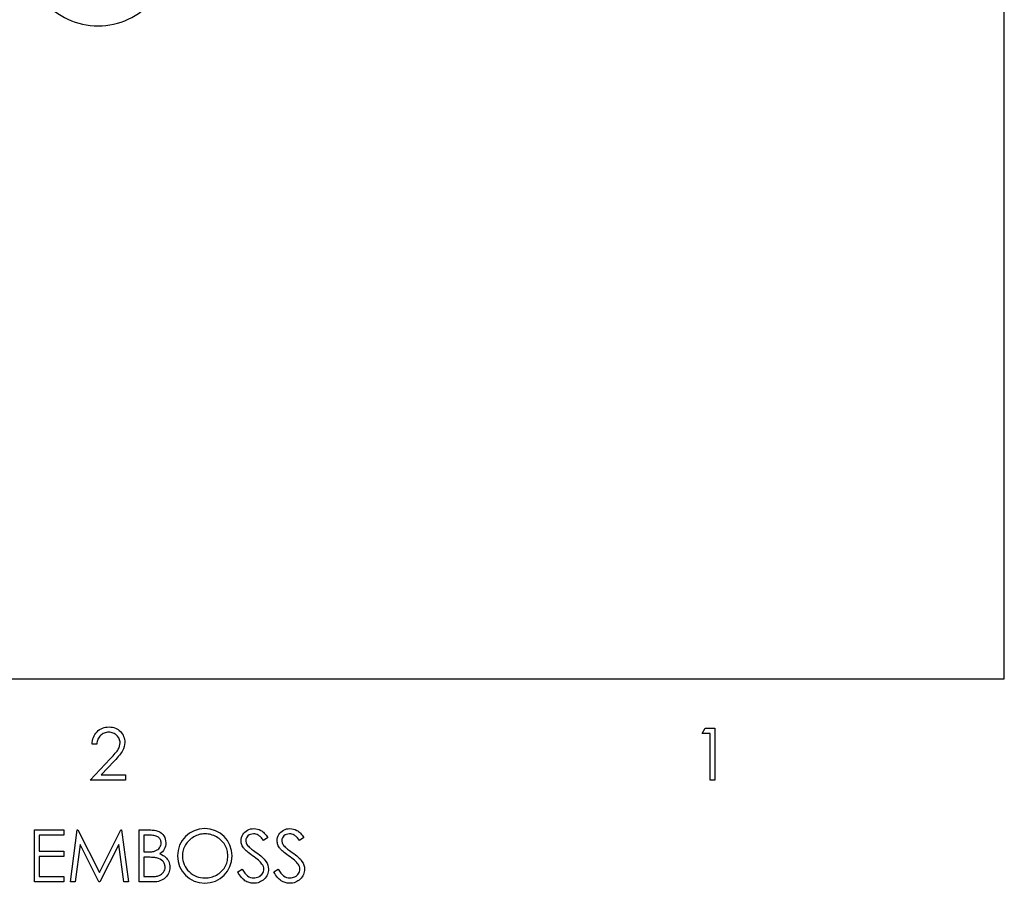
# Model space of a CAD drawing. Header units: inches. Extents: x 7.3 to 43.3, y -43.5 to -20.4.
# Tile 131 of 136: x 33.2 to 35.8, y -31.9 to -29.6. Entities that reach past the tile are written whole.
import ezdxf

# ---------------------------------------------------------------- set-up
doc = ezdxf.new("R2010")
doc.units = ezdxf.units.IN
doc.header["$LTSCALE"] = 0.5
doc.header["$MEASUREMENT"] = 0
doc.layers.add('APP-M-S', color=30, linetype='Continuous')

msp = doc.modelspace()

# ---------------------------------------------------------------- linework, layer by layer
at = {"color": 7, "linetype": 'Continuous'}
for p, q in [((33.3518, -31.5031), (33.3537, -31.4991)), ((33.3537, -31.4991), (33.3559, -31.4953)), ((33.3559, -31.4953), (33.3585, -31.4917)), ((33.3585, -31.4917), (33.3616, -31.4884)), ((33.3616, -31.4884), (33.3648, -31.4853)), ((33.3648, -31.4853), (33.3683, -31.4827)), ((33.3683, -31.4827), (33.372, -31.4805)), ((33.3706, -31.498), (33.3685, -31.5001)), ((33.3728, -31.496), (33.3706, -31.498)), ((33.372, -31.4805), (33.3759, -31.4787)), ((33.3752, -31.4943), (33.3728, -31.496)), ((33.3778, -31.4929), (33.3752, -31.4943)), ((33.3759, -31.4787), (33.3799, -31.4773)), ((33.3804, -31.4917), (33.3778, -31.4929)), ((33.3799, -31.4773), (33.3841, -31.4763)), ((33.3833, -31.4908), (33.3804, -31.4917)), ((33.3862, -31.4901), (33.3833, -31.4908)), ((33.3841, -31.4763), (33.3886, -31.4757)), ((33.3893, -31.4897), (33.3862, -31.4901)), ((33.3886, -31.4757), (33.3932, -31.4755)), ((33.3925, -31.4896), (33.3893, -31.4897)), ((33.3956, -31.4897), (33.3925, -31.4896)), ((33.3925, -31.4896), (33.3925, -31.4896)), ((33.3932, -31.4755), (33.3932, -31.4755)), ((33.3932, -31.4755), (33.3977, -31.4757)), ((33.3986, -31.4901), (33.3956, -31.4897)), ((33.3977, -31.4757), (33.402, -31.4762)), ((33.4014, -31.4908), (33.3986, -31.4901)), ((33.4041, -31.4917), (33.4014, -31.4908)), ((33.402, -31.4762), (33.4061, -31.4772)), ((33.4067, -31.4928), (33.4041, -31.4917)), ((33.4061, -31.4772), (33.41, -31.4785)), ((33.4092, -31.4942), (33.4067, -31.4928)), ((33.4115, -31.4959), (33.4092, -31.4942)), ((33.41, -31.4785), (33.4136, -31.4802)), ((33.4138, -31.4979), (33.4115, -31.4959)), ((33.4136, -31.4802), (33.4171, -31.4823)), ((33.4158, -31.5), (33.4138, -31.4979)), ((33.4171, -31.4823), (33.4203, -31.4848)), ((33.4203, -31.4848), (33.4233, -31.4877)), ((33.4233, -31.4877), (33.426, -31.4908)), ((33.426, -31.4908), (33.4283, -31.494)), ((33.4283, -31.494), (33.4303, -31.4974)), ((33.4303, -31.4974), (33.4319, -31.5009)), ((34.9641, -31.4931), (34.9722, -31.479)), ((34.9853, -31.4931), (34.9641, -31.4931)), ((34.9641, -31.4931), (34.9641, -31.4931)), ((34.9722, -31.479), (34.9977, -31.479)), ((34.9853, -31.6168), (34.9853, -31.4931)), ((34.9853, -31.4931), (34.9853, -31.4931)), ((34.9977, -31.479), (34.9977, -31.479)), ((34.9977, -31.479), (34.9977, -31.6168)), ((33.3482, -31.5214), (33.3486, -31.5165)), ((33.3606, -31.5214), (33.3482, -31.5214)), ((33.3482, -31.5214), (33.3482, -31.5214)), ((33.3486, -31.5165), (33.3493, -31.5118)), ((33.3493, -31.5118), (33.3503, -31.5073)), ((33.3503, -31.5073), (33.3518, -31.5031)), ((33.361, -31.5177), (33.3606, -31.5214)), ((33.3617, -31.5143), (33.361, -31.5177)), ((33.3625, -31.511), (33.3617, -31.5143)), ((33.3637, -31.508), (33.3625, -31.511)), ((33.3651, -31.5052), (33.3637, -31.508)), ((33.3667, -31.5025), (33.3651, -31.5052)), ((33.3685, -31.5001), (33.3667, -31.5025)), ((33.4175, -31.5022), (33.4158, -31.5)), ((33.419, -31.5045), (33.4175, -31.5022)), ((33.4203, -31.5069), (33.419, -31.5045)), ((33.4212, -31.5094), (33.4203, -31.5069)), ((33.4219, -31.512), (33.4212, -31.5094)), ((33.4212, -31.5263), (33.4221, -31.522)), ((33.4223, -31.5147), (33.4219, -31.512)), ((33.4221, -31.522), (33.4224, -31.5175)), ((33.4224, -31.5175), (33.4223, -31.5147)), ((33.4224, -31.5175), (33.4224, -31.5175)), ((33.4319, -31.5009), (33.4332, -31.5046)), ((33.4332, -31.5046), (33.4341, -31.5084)), ((33.4344, -31.5222), (33.4334, -31.5277)), ((33.4341, -31.5084), (33.4346, -31.5123)), ((33.4348, -31.5164), (33.4344, -31.5222)), ((33.4346, -31.5123), (33.4348, -31.5164)), ((33.4348, -31.5164), (33.4348, -31.5164)), ((33.4038, -31.5519), (33.407, -31.5483)), ((33.407, -31.5483), (33.4098, -31.5451)), ((33.4098, -31.5451), (33.4122, -31.5421)), ((33.4122, -31.5421), (33.4144, -31.5394)), ((33.4144, -31.5394), (33.4161, -31.5369)), ((33.4161, -31.5369), (33.4175, -31.5347)), ((33.4175, -31.5347), (33.4197, -31.5306)), ((33.4207, -31.5502), (33.4177, -31.5538)), ((33.4197, -31.5306), (33.4212, -31.5263)), ((33.4233, -31.5469), (33.4207, -31.5502)), ((33.4255, -31.5438), (33.4233, -31.5469)), ((33.4275, -31.5409), (33.4255, -31.5438)), ((33.4291, -31.5383), (33.4275, -31.5409)), ((33.4316, -31.5331), (33.4291, -31.5383)), ((33.4334, -31.5277), (33.4316, -31.5331)), ((33.3429, -31.6168), (33.3964, -31.5598)), ((33.4069, -31.5659), (33.3724, -31.6027)), ((33.3964, -31.5598), (33.4003, -31.5557)), ((33.3964, -31.5598), (33.3964, -31.5598)), ((33.4003, -31.5557), (33.4038, -31.5519)), ((33.4109, -31.5616), (33.4069, -31.5659)), ((33.4069, -31.5659), (33.4069, -31.5659)), ((33.4145, -31.5576), (33.4109, -31.5616)), ((33.4177, -31.5538), (33.4145, -31.5576)), ((33.3724, -31.6027), (33.3724, -31.6027)), ((33.3724, -31.6027), (33.4366, -31.6027)), ((33.4366, -31.6027), (33.4366, -31.6027)), ((33.4366, -31.6027), (33.4366, -31.6168)), ((33.4366, -31.6168), (33.3429, -31.6168)), ((33.3429, -31.6168), (33.3429, -31.6168)), ((33.4366, -31.6168), (33.4366, -31.6168)), ((34.9977, -31.6168), (34.9853, -31.6168)), ((34.9853, -31.6168), (34.9853, -31.6168)), ((34.9977, -31.6168), (34.9977, -31.6168)), ((33.1954, -31.748), (33.2731, -31.748)), ((33.1954, -31.8858), (33.1954, -31.748)), ((33.2731, -31.748), (33.2731, -31.748)), ((33.2731, -31.748), (33.2731, -31.7622)), ((33.2908, -31.8858), (33.309, -31.748)), ((33.309, -31.748), (33.309, -31.748)), ((33.309, -31.748), (33.3108, -31.748)), ((33.3108, -31.748), (33.3108, -31.748)), ((33.3108, -31.748), (33.3677, -31.8611)), ((33.3677, -31.8611), (33.4244, -31.748)), ((33.4244, -31.748), (33.4244, -31.748)), ((33.4244, -31.748), (33.4262, -31.748)), ((33.4262, -31.748), (33.4262, -31.748)), ((33.4262, -31.748), (33.4445, -31.8858)), ((33.4728, -31.748), (33.4997, -31.748)), ((33.4728, -31.8858), (33.4728, -31.748)), ((33.4997, -31.748), (33.4997, -31.748)), ((33.4997, -31.748), (33.5036, -31.7481)), ((33.5036, -31.7481), (33.5073, -31.7483)), ((33.5073, -31.7483), (33.5108, -31.7486)), ((33.5108, -31.7486), (33.514, -31.749)), ((33.514, -31.749), (33.517, -31.7496)), ((33.517, -31.7496), (33.5198, -31.7502)), ((33.5198, -31.7502), (33.5223, -31.751)), ((33.5223, -31.751), (33.5246, -31.752)), ((33.5246, -31.752), (33.5287, -31.7542)), ((33.5287, -31.7542), (33.5324, -31.7569)), ((33.5324, -31.7569), (33.5356, -31.7603)), ((33.5356, -31.7603), (33.5384, -31.7641)), ((33.6358, -31.7597), (33.632, -31.7606)), ((33.6396, -31.7591), (33.6358, -31.7597)), ((33.6435, -31.7587), (33.6396, -31.7591)), ((33.6474, -31.7586), (33.6435, -31.7587)), ((33.6514, -31.7587), (33.6474, -31.7586)), ((33.6553, -31.7591), (33.6514, -31.7587)), ((33.6591, -31.7597), (33.6553, -31.7591)), ((33.663, -31.7606), (33.6591, -31.7597)), ((33.7474, -31.7603), (33.7498, -31.7569)), ((33.7498, -31.7569), (33.7527, -31.7537)), ((33.7527, -31.7537), (33.756, -31.7511)), ((33.756, -31.7511), (33.7597, -31.7487)), ((33.7597, -31.7487), (33.7638, -31.7469)), ((33.7638, -31.7469), (33.768, -31.7455)), ((33.7675, -31.7599), (33.7641, -31.7615)), ((33.7714, -31.7589), (33.7675, -31.7599)), ((33.768, -31.7455), (33.7724, -31.7448)), ((33.7756, -31.7586), (33.7714, -31.7589)), ((33.7724, -31.7448), (33.777, -31.7445)), ((33.779, -31.7588), (33.7756, -31.7586)), ((33.7756, -31.7586), (33.7756, -31.7586)), ((33.777, -31.7445), (33.777, -31.7445)), ((33.777, -31.7445), (33.7819, -31.7448)), ((33.7823, -31.7595), (33.779, -31.7588)), ((33.7819, -31.7448), (33.7866, -31.7457)), ((33.7854, -31.7606), (33.7823, -31.7595)), ((33.7866, -31.7457), (33.7911, -31.7473)), ((33.7911, -31.7473), (33.7955, -31.7495)), ((33.7955, -31.7495), (33.7977, -31.7509)), ((33.7977, -31.7509), (33.7999, -31.7525)), ((33.7999, -31.7525), (33.8021, -31.7544)), ((33.8021, -31.7544), (33.8044, -31.7566)), ((33.8044, -31.7566), (33.8067, -31.759)), ((33.8067, -31.759), (33.809, -31.7617)), ((33.8428, -31.7603), (33.8452, -31.7569)), ((33.8452, -31.7569), (33.8481, -31.7537)), ((33.8481, -31.7537), (33.8514, -31.7511)), ((33.8514, -31.7511), (33.8551, -31.7487)), ((33.8551, -31.7487), (33.8592, -31.7469)), ((33.8592, -31.7469), (33.8634, -31.7455)), ((33.8629, -31.7599), (33.8595, -31.7615)), ((33.8668, -31.7589), (33.8629, -31.7599)), ((33.8634, -31.7455), (33.8678, -31.7448)), ((33.871, -31.7586), (33.8668, -31.7589)), ((33.8678, -31.7448), (33.8724, -31.7445)), ((33.8744, -31.7588), (33.871, -31.7586)), ((33.871, -31.7586), (33.871, -31.7586)), ((33.8724, -31.7445), (33.8724, -31.7445)), ((33.8724, -31.7445), (33.8773, -31.7448)), ((33.8777, -31.7595), (33.8744, -31.7588)), ((33.8773, -31.7448), (33.882, -31.7457)), ((33.8808, -31.7606), (33.8777, -31.7595)), ((33.882, -31.7457), (33.8865, -31.7473)), ((33.8865, -31.7473), (33.8909, -31.7495)), ((33.8909, -31.7495), (33.8931, -31.7509)), ((33.8931, -31.7509), (33.8953, -31.7525)), ((33.8953, -31.7525), (33.8975, -31.7544)), ((33.8975, -31.7544), (33.8998, -31.7566)), ((33.8998, -31.7566), (33.9021, -31.759)), ((33.9021, -31.759), (33.9044, -31.7617)), ((33.2731, -31.7622), (33.2078, -31.7622)), ((33.2078, -31.7622), (33.2078, -31.7622)), ((33.2078, -31.7622), (33.2078, -31.8046)), ((33.2731, -31.7622), (33.2731, -31.7622)), ((33.4851, -31.7622), (33.4851, -31.8063)), ((33.5019, -31.7622), (33.4851, -31.7622)), ((33.5056, -31.7622), (33.5019, -31.7622)), ((33.5019, -31.7622), (33.5019, -31.7622)), ((33.509, -31.7625), (33.5056, -31.7622)), ((33.5122, -31.7629), (33.509, -31.7625)), ((33.5151, -31.7635), (33.5122, -31.7629)), ((33.5177, -31.7643), (33.5151, -31.7635)), ((33.5201, -31.7652), (33.5177, -31.7643)), ((33.5222, -31.7663), (33.5201, -31.7652)), ((33.5241, -31.7676), (33.5222, -31.7663)), ((33.5257, -31.769), (33.5241, -31.7676)), ((33.5271, -31.7705), (33.5257, -31.769)), ((33.5283, -31.7722), (33.5271, -31.7705)), ((33.5293, -31.774), (33.5283, -31.7722)), ((33.5301, -31.7759), (33.5293, -31.774)), ((33.53, -31.7891), (33.5308, -31.7859)), ((33.5306, -31.7779), (33.5301, -31.7759)), ((33.531, -31.7801), (33.5306, -31.7779)), ((33.5308, -31.7859), (33.5311, -31.7824)), ((33.5311, -31.7824), (33.531, -31.7801)), ((33.5311, -31.7824), (33.5311, -31.7824)), ((33.5384, -31.7641), (33.5406, -31.7683)), ((33.5406, -31.7683), (33.5422, -31.7726)), ((33.5422, -31.7726), (33.5431, -31.7773)), ((33.5431, -31.7773), (33.5434, -31.7822)), ((33.5434, -31.7822), (33.5432, -31.7867)), ((33.5434, -31.7822), (33.5434, -31.7822)), ((33.5976, -31.7845), (33.5955, -31.7877)), ((33.5999, -31.7814), (33.5976, -31.7845)), ((33.6023, -31.7785), (33.5999, -31.7814)), ((33.605, -31.7758), (33.6023, -31.7785)), ((33.6078, -31.7732), (33.605, -31.7758)), ((33.6109, -31.7708), (33.6078, -31.7732)), ((33.6141, -31.7686), (33.6109, -31.7708)), ((33.6175, -31.7665), (33.6141, -31.7686)), ((33.6211, -31.7647), (33.6175, -31.7665)), ((33.6247, -31.7631), (33.6211, -31.7647)), ((33.6283, -31.7617), (33.6247, -31.7631)), ((33.632, -31.7606), (33.6283, -31.7617)), ((33.6667, -31.7617), (33.663, -31.7606)), ((33.6704, -31.7631), (33.6667, -31.7617)), ((33.6741, -31.7647), (33.6704, -31.7631)), ((33.6777, -31.7665), (33.6741, -31.7647)), ((33.6812, -31.7686), (33.6777, -31.7665)), ((33.6844, -31.7708), (33.6812, -31.7686)), ((33.6875, -31.7731), (33.6844, -31.7708)), ((33.6904, -31.7757), (33.6875, -31.7731)), ((33.693, -31.7784), (33.6904, -31.7757)), ((33.6955, -31.7813), (33.693, -31.7784)), ((33.6978, -31.7843), (33.6955, -31.7813)), ((33.6999, -31.7875), (33.6978, -31.7843)), ((33.7431, -31.7767), (33.7433, -31.7723)), ((33.7432, -31.7794), (33.7431, -31.7767)), ((33.7431, -31.7767), (33.7431, -31.7767)), ((33.7435, -31.7822), (33.7432, -31.7794)), ((33.7433, -31.7723), (33.7442, -31.7681)), ((33.7441, -31.7849), (33.7435, -31.7822)), ((33.745, -31.7875), (33.7441, -31.7849)), ((33.7442, -31.7681), (33.7455, -31.7641)), ((33.7455, -31.7641), (33.7474, -31.7603)), ((33.7558, -31.7725), (33.7554, -31.7761)), ((33.7554, -31.7761), (33.7554, -31.7761)), ((33.7554, -31.7761), (33.7555, -31.7783)), ((33.7555, -31.7783), (33.7559, -31.7805)), ((33.7568, -31.7693), (33.7558, -31.7725)), ((33.7559, -31.7805), (33.7565, -31.7826)), ((33.7565, -31.7826), (33.7574, -31.7847)), ((33.7586, -31.7663), (33.7568, -31.7693)), ((33.7574, -31.7847), (33.7585, -31.7869)), ((33.7611, -31.7637), (33.7586, -31.7663)), ((33.7641, -31.7615), (33.7611, -31.7637)), ((33.7884, -31.7621), (33.7854, -31.7606)), ((33.7899, -31.763), (33.7884, -31.7621)), ((33.7915, -31.7643), (33.7899, -31.763)), ((33.7931, -31.7657), (33.7915, -31.7643)), ((33.7948, -31.7673), (33.7931, -31.7657)), ((33.7967, -31.7692), (33.7948, -31.7673)), ((33.7985, -31.7714), (33.7967, -31.7692)), ((33.8005, -31.7737), (33.7985, -31.7714)), ((33.8025, -31.7763), (33.8005, -31.7737)), ((33.8137, -31.7678), (33.8025, -31.7763)), ((33.8025, -31.7763), (33.8025, -31.7763)), ((33.809, -31.7617), (33.8113, -31.7646)), ((33.8113, -31.7646), (33.8137, -31.7678)), ((33.8137, -31.7678), (33.8137, -31.7678)), ((33.8385, -31.7767), (33.8387, -31.7723)), ((33.8386, -31.7794), (33.8385, -31.7767)), ((33.8385, -31.7767), (33.8385, -31.7767)), ((33.8389, -31.7822), (33.8386, -31.7794)), ((33.8387, -31.7723), (33.8396, -31.7681)), ((33.8395, -31.7849), (33.8389, -31.7822)), ((33.8404, -31.7875), (33.8395, -31.7849)), ((33.8396, -31.7681), (33.8409, -31.7641)), ((33.8409, -31.7641), (33.8428, -31.7603)), ((33.8512, -31.7725), (33.8508, -31.7761)), ((33.8508, -31.7761), (33.8508, -31.7761)), ((33.8508, -31.7761), (33.8509, -31.7783)), ((33.8509, -31.7783), (33.8513, -31.7805)), ((33.8522, -31.7693), (33.8512, -31.7725)), ((33.8513, -31.7805), (33.8519, -31.7826)), ((33.8519, -31.7826), (33.8528, -31.7847)), ((33.854, -31.7663), (33.8522, -31.7693)), ((33.8528, -31.7847), (33.8539, -31.7869)), ((33.8565, -31.7637), (33.854, -31.7663)), ((33.8595, -31.7615), (33.8565, -31.7637)), ((33.8838, -31.7621), (33.8808, -31.7606)), ((33.8853, -31.763), (33.8838, -31.7621)), ((33.8869, -31.7643), (33.8853, -31.763)), ((33.8885, -31.7657), (33.8869, -31.7643)), ((33.8902, -31.7673), (33.8885, -31.7657)), ((33.8921, -31.7692), (33.8902, -31.7673)), ((33.8939, -31.7714), (33.8921, -31.7692)), ((33.8959, -31.7737), (33.8939, -31.7714)), ((33.8979, -31.7763), (33.8959, -31.7737)), ((33.9091, -31.7678), (33.8979, -31.7763)), ((33.8979, -31.7763), (33.8979, -31.7763)), ((33.9044, -31.7617), (33.9067, -31.7646)), ((33.9067, -31.7646), (33.9091, -31.7678)), ((33.9091, -31.7678), (33.9091, -31.7678)), ((33.2078, -31.8046), (33.2078, -31.8046)), ((33.2078, -31.8046), (33.2731, -31.8046)), ((33.2731, -31.8046), (33.2731, -31.8046)), ((33.2731, -31.8046), (33.2731, -31.8187)), ((33.3164, -31.7865), (33.3033, -31.8858)), ((33.3664, -31.8858), (33.3164, -31.7865)), ((33.3164, -31.7865), (33.3164, -31.7865)), ((33.4189, -31.7867), (33.3691, -31.8858)), ((33.4321, -31.8858), (33.4189, -31.7867)), ((33.4189, -31.7867), (33.4189, -31.7867)), ((33.4851, -31.8063), (33.4851, -31.8063)), ((33.4851, -31.8063), (33.4934, -31.8063)), ((33.4934, -31.8063), (33.4934, -31.8063)), ((33.4934, -31.8063), (33.4971, -31.8063)), ((33.4971, -31.8063), (33.5005, -31.8062)), ((33.5005, -31.8062), (33.5036, -31.8059)), ((33.5036, -31.8059), (33.5066, -31.8057)), ((33.5066, -31.8057), (33.5092, -31.8053)), ((33.5092, -31.8053), (33.5116, -31.8048)), ((33.5116, -31.8048), (33.5137, -31.8043)), ((33.5137, -31.8043), (33.5156, -31.8036)), ((33.5156, -31.8036), (33.519, -31.8021)), ((33.519, -31.8021), (33.522, -31.8002)), ((33.522, -31.8002), (33.5246, -31.7979)), ((33.5246, -31.7979), (33.5269, -31.7952)), ((33.5269, -31.7952), (33.5287, -31.7923)), ((33.5312, -31.8089), (33.5275, -31.8115)), ((33.5275, -31.8115), (33.5275, -31.8115)), ((33.5275, -31.8115), (33.5322, -31.8134)), ((33.5287, -31.7923), (33.53, -31.7891)), ((33.5344, -31.806), (33.5312, -31.8089)), ((33.5371, -31.8027), (33.5344, -31.806)), ((33.5394, -31.7991), (33.5371, -31.8027)), ((33.5411, -31.7952), (33.5394, -31.7991)), ((33.5424, -31.7911), (33.5411, -31.7952)), ((33.5432, -31.7867), (33.5424, -31.7911)), ((33.5881, -31.8095), (33.5877, -31.8134)), ((33.5887, -31.8056), (33.5881, -31.8095)), ((33.5896, -31.8019), (33.5887, -31.8056)), ((33.5907, -31.7982), (33.5896, -31.8019)), ((33.592, -31.7946), (33.5907, -31.7982)), ((33.5937, -31.7911), (33.592, -31.7946)), ((33.5955, -31.7877), (33.5937, -31.7911)), ((33.7017, -31.7908), (33.6999, -31.7875)), ((33.7033, -31.7943), (33.7017, -31.7908)), ((33.7047, -31.7978), (33.7033, -31.7943)), ((33.7058, -31.8014), (33.7047, -31.7978)), ((33.7066, -31.8051), (33.7058, -31.8014)), ((33.7072, -31.8089), (33.7066, -31.8051)), ((33.7076, -31.8128), (33.7072, -31.8089)), ((33.7461, -31.7901), (33.745, -31.7875)), ((33.7474, -31.7927), (33.7461, -31.7901)), ((33.749, -31.7952), (33.7474, -31.7927)), ((33.7508, -31.7976), (33.749, -31.7952)), ((33.7521, -31.7992), (33.7508, -31.7976)), ((33.7508, -31.7976), (33.7508, -31.7976)), ((33.7538, -31.801), (33.7521, -31.7992)), ((33.756, -31.803), (33.7538, -31.801)), ((33.7586, -31.8052), (33.756, -31.803)), ((33.7585, -31.7869), (33.7601, -31.7891)), ((33.7617, -31.8076), (33.7586, -31.8052)), ((33.7601, -31.7891), (33.7621, -31.7914)), ((33.7651, -31.8103), (33.7617, -31.8076)), ((33.7621, -31.7914), (33.7645, -31.7939)), ((33.7645, -31.7939), (33.7645, -31.7939)), ((33.7645, -31.7939), (33.7654, -31.7947)), ((33.769, -31.8133), (33.7651, -31.8103)), ((33.7654, -31.7947), (33.7667, -31.7957)), ((33.7667, -31.7957), (33.7684, -31.797)), ((33.7684, -31.797), (33.7706, -31.7986)), ((33.7706, -31.7986), (33.7731, -31.8005)), ((33.7731, -31.8005), (33.776, -31.8026)), ((33.776, -31.8026), (33.7793, -31.8049)), ((33.7793, -31.8049), (33.783, -31.8076)), ((33.783, -31.8076), (33.783, -31.8076)), ((33.783, -31.8076), (33.7875, -31.8109)), ((33.7875, -31.8109), (33.7916, -31.8141)), ((33.8415, -31.7901), (33.8404, -31.7875)), ((33.8428, -31.7927), (33.8415, -31.7901)), ((33.8444, -31.7952), (33.8428, -31.7927)), ((33.8462, -31.7976), (33.8444, -31.7952)), ((33.8475, -31.7992), (33.8462, -31.7976)), ((33.8462, -31.7976), (33.8462, -31.7976)), ((33.8492, -31.801), (33.8475, -31.7992)), ((33.8514, -31.803), (33.8492, -31.801)), ((33.854, -31.8052), (33.8514, -31.803)), ((33.8539, -31.7869), (33.8555, -31.7891)), ((33.8571, -31.8076), (33.854, -31.8052)), ((33.8555, -31.7891), (33.8575, -31.7914)), ((33.8605, -31.8103), (33.8571, -31.8076)), ((33.8575, -31.7914), (33.8599, -31.7939)), ((33.8599, -31.7939), (33.8599, -31.7939)), ((33.8599, -31.7939), (33.8608, -31.7947)), ((33.8644, -31.8133), (33.8605, -31.8103)), ((33.8608, -31.7947), (33.8621, -31.7957)), ((33.8621, -31.7957), (33.8638, -31.797)), ((33.8638, -31.797), (33.8659, -31.7986)), ((33.8659, -31.7986), (33.8685, -31.8005)), ((33.8685, -31.8005), (33.8714, -31.8026)), ((33.8714, -31.8026), (33.8747, -31.8049)), ((33.8747, -31.8049), (33.8784, -31.8076)), ((33.8784, -31.8076), (33.8784, -31.8076)), ((33.8784, -31.8076), (33.8829, -31.8109)), ((33.8829, -31.8109), (33.887, -31.8141)), ((33.2731, -31.8187), (33.2078, -31.8187)), ((33.2078, -31.8187), (33.2078, -31.8187)), ((33.2078, -31.8187), (33.2078, -31.8717)), ((33.2731, -31.8187), (33.2731, -31.8187)), ((33.4851, -31.8205), (33.4851, -31.8717)), ((33.4933, -31.8205), (33.4851, -31.8205)), ((33.4977, -31.8205), (33.4933, -31.8205)), ((33.4933, -31.8205), (33.4933, -31.8205)), ((33.5018, -31.8206), (33.4977, -31.8205)), ((33.5056, -31.8207), (33.5018, -31.8206)), ((33.509, -31.8209), (33.5056, -31.8207)), ((33.512, -31.8211), (33.509, -31.8209)), ((33.5147, -31.8214), (33.512, -31.8211)), ((33.5171, -31.8217), (33.5147, -31.8214)), ((33.5191, -31.8221), (33.5171, -31.8217)), ((33.5241, -31.8236), (33.5191, -31.8221)), ((33.5191, -31.8221), (33.5191, -31.8221)), ((33.5285, -31.8256), (33.5241, -31.8236)), ((33.5324, -31.8281), (33.5285, -31.8256)), ((33.5322, -31.8134), (33.5363, -31.8154)), ((33.5356, -31.8312), (33.5324, -31.8281)), ((33.5371, -31.8329), (33.5356, -31.8312)), ((33.5363, -31.8154), (33.5398, -31.8176)), ((33.5383, -31.8346), (33.5371, -31.8329)), ((33.5393, -31.8365), (33.5383, -31.8346)), ((33.5402, -31.8384), (33.5393, -31.8365)), ((33.5398, -31.8176), (33.5427, -31.82)), ((33.5408, -31.8404), (33.5402, -31.8384)), ((33.5427, -31.82), (33.5453, -31.8226)), ((33.5453, -31.8226), (33.5475, -31.8253)), ((33.5475, -31.8253), (33.5494, -31.8284)), ((33.5494, -31.8284), (33.5511, -31.8317)), ((33.5511, -31.8317), (33.5523, -31.8353)), ((33.5523, -31.8353), (33.5533, -31.8389)), ((33.5877, -31.8134), (33.5876, -31.8175)), ((33.5876, -31.8175), (33.5876, -31.8175)), ((33.5876, -31.8175), (33.5879, -31.8234)), ((33.5879, -31.8234), (33.5887, -31.8292)), ((33.5887, -31.8292), (33.5901, -31.8346)), ((33.5901, -31.8346), (33.592, -31.8399)), ((33.7033, -31.8396), (33.7047, -31.8361)), ((33.7047, -31.8361), (33.7058, -31.8324)), ((33.7058, -31.8324), (33.7066, -31.8287)), ((33.7066, -31.8287), (33.7072, -31.8248)), ((33.7072, -31.8248), (33.7076, -31.8209)), ((33.7077, -31.8168), (33.7076, -31.8128)), ((33.7076, -31.8209), (33.7077, -31.8168)), ((33.7077, -31.8168), (33.7077, -31.8168)), ((33.7733, -31.8164), (33.769, -31.8133)), ((33.7777, -31.8195), (33.7733, -31.8164)), ((33.7733, -31.8164), (33.7733, -31.8164)), ((33.7817, -31.8226), (33.7777, -31.8195)), ((33.7853, -31.8255), (33.7817, -31.8226)), ((33.7886, -31.8283), (33.7853, -31.8255)), ((33.7915, -31.831), (33.7886, -31.8283)), ((33.7941, -31.8335), (33.7915, -31.831)), ((33.7916, -31.8141), (33.7953, -31.8171)), ((33.7963, -31.836), (33.7941, -31.8335)), ((33.7953, -31.8171), (33.7987, -31.8202)), ((33.7982, -31.8383), (33.7963, -31.836)), ((33.8003, -31.8417), (33.7982, -31.8383)), ((33.7982, -31.8383), (33.7982, -31.8383)), ((33.7987, -31.8202), (33.8017, -31.8231)), ((33.8017, -31.8231), (33.8044, -31.8259)), ((33.8044, -31.8259), (33.8067, -31.8286)), ((33.8067, -31.8286), (33.8086, -31.8313)), ((33.8086, -31.8313), (33.8116, -31.8364)), ((33.8116, -31.8364), (33.8138, -31.8416)), ((33.8687, -31.8164), (33.8644, -31.8133)), ((33.8731, -31.8195), (33.8687, -31.8164)), ((33.8687, -31.8164), (33.8687, -31.8164)), ((33.8771, -31.8226), (33.8731, -31.8195)), ((33.8807, -31.8255), (33.8771, -31.8226)), ((33.884, -31.8283), (33.8807, -31.8255)), ((33.8869, -31.831), (33.884, -31.8283)), ((33.8895, -31.8335), (33.8869, -31.831)), ((33.887, -31.8141), (33.8907, -31.8171)), ((33.8917, -31.836), (33.8895, -31.8335)), ((33.8907, -31.8171), (33.8941, -31.8202)), ((33.8936, -31.8383), (33.8917, -31.836)), ((33.8957, -31.8417), (33.8936, -31.8383)), ((33.8936, -31.8383), (33.8936, -31.8383)), ((33.8941, -31.8202), (33.8971, -31.8231)), ((33.8971, -31.8231), (33.8998, -31.8259)), ((33.8998, -31.8259), (33.9021, -31.8286)), ((33.9021, -31.8286), (33.904, -31.8313)), ((33.904, -31.8313), (33.907, -31.8364)), ((33.907, -31.8364), (33.9091, -31.8416)), ((33.3677, -31.8611), (33.3677, -31.8611)), ((33.5321, -31.8652), (33.5349, -31.8627)), ((33.5349, -31.8627), (33.5372, -31.8599)), ((33.5372, -31.8599), (33.5392, -31.8568)), ((33.5392, -31.8568), (33.5406, -31.8536)), ((33.5406, -31.8536), (33.5414, -31.8502)), ((33.5413, -31.8424), (33.5408, -31.8404)), ((33.5416, -31.8445), (33.5413, -31.8424)), ((33.5414, -31.8502), (33.5417, -31.8467)), ((33.5417, -31.8467), (33.5416, -31.8445)), ((33.5417, -31.8467), (33.5417, -31.8467)), ((33.5511, -31.8618), (33.5494, -31.8652)), ((33.5523, -31.8583), (33.5511, -31.8618)), ((33.5533, -31.8546), (33.5523, -31.8583)), ((33.5533, -31.8389), (33.5538, -31.8428)), ((33.5538, -31.8507), (33.5533, -31.8546)), ((33.5538, -31.8428), (33.554, -31.8467)), ((33.554, -31.8467), (33.5538, -31.8507)), ((33.554, -31.8467), (33.554, -31.8467)), ((33.592, -31.8399), (33.5944, -31.8449)), ((33.5944, -31.8449), (33.5975, -31.8497)), ((33.5975, -31.8497), (33.601, -31.8542)), ((33.601, -31.8542), (33.6051, -31.8585)), ((33.6051, -31.8585), (33.6096, -31.8624)), ((33.6096, -31.8624), (33.6143, -31.8658)), ((33.6814, -31.8655), (33.6846, -31.8634)), ((33.6846, -31.8634), (33.6876, -31.861)), ((33.6876, -31.861), (33.6904, -31.8584)), ((33.6904, -31.8584), (33.6931, -31.8557)), ((33.6931, -31.8557), (33.6956, -31.8528)), ((33.6956, -31.8528), (33.6978, -31.8498)), ((33.6978, -31.8498), (33.6999, -31.8465)), ((33.6999, -31.8465), (33.7017, -31.8431)), ((33.7017, -31.8431), (33.7033, -31.8396)), ((33.7342, -31.8592), (33.7459, -31.8523)), ((33.7364, -31.8632), (33.7342, -31.8592)), ((33.7387, -31.8668), (33.7364, -31.8632)), ((33.7459, -31.8523), (33.7459, -31.8523)), ((33.7459, -31.8523), (33.7492, -31.8576)), ((33.7492, -31.8576), (33.7527, -31.8623)), ((33.7527, -31.8623), (33.7563, -31.8663)), ((33.7979, -31.8659), (33.7998, -31.8634)), ((33.7998, -31.8634), (33.8012, -31.8606)), ((33.8019, -31.845), (33.8003, -31.8417)), ((33.8012, -31.8606), (33.8023, -31.8578)), ((33.8028, -31.8484), (33.8019, -31.845)), ((33.8023, -31.8578), (33.8029, -31.8549)), ((33.8031, -31.8519), (33.8028, -31.8484)), ((33.8029, -31.8549), (33.8031, -31.8519)), ((33.8031, -31.8519), (33.8031, -31.8519)), ((33.8139, -31.8628), (33.8126, -31.8661)), ((33.8138, -31.8416), (33.815, -31.8468)), ((33.8148, -31.8594), (33.8139, -31.8628)), ((33.8153, -31.8558), (33.8148, -31.8594)), ((33.815, -31.8468), (33.8155, -31.8521)), ((33.8155, -31.8521), (33.8153, -31.8558)), ((33.8155, -31.8521), (33.8155, -31.8521)), ((33.8296, -31.8592), (33.8413, -31.8523)), ((33.8318, -31.8632), (33.8296, -31.8592)), ((33.8341, -31.8668), (33.8318, -31.8632)), ((33.8413, -31.8523), (33.8413, -31.8523)), ((33.8413, -31.8523), (33.8446, -31.8576)), ((33.8446, -31.8576), (33.8481, -31.8623)), ((33.8481, -31.8623), (33.8516, -31.8663)), ((33.8933, -31.8659), (33.8952, -31.8634)), ((33.8952, -31.8634), (33.8966, -31.8606)), ((33.8973, -31.845), (33.8957, -31.8417)), ((33.8966, -31.8606), (33.8977, -31.8578)), ((33.8982, -31.8484), (33.8973, -31.845)), ((33.8977, -31.8578), (33.8983, -31.8549)), ((33.8985, -31.8519), (33.8982, -31.8484)), ((33.8983, -31.8549), (33.8985, -31.8519)), ((33.8985, -31.8519), (33.8985, -31.8519)), ((33.9093, -31.8628), (33.908, -31.8661)), ((33.9091, -31.8416), (33.9104, -31.8468)), ((33.9102, -31.8594), (33.9093, -31.8628)), ((33.9107, -31.8558), (33.9102, -31.8594)), ((33.9104, -31.8468), (33.9109, -31.8521)), ((33.9109, -31.8521), (33.9107, -31.8558)), ((33.9109, -31.8521), (33.9109, -31.8521)), ((33.2731, -31.8858), (33.1954, -31.8858)), ((33.1954, -31.8858), (33.1954, -31.8858)), ((33.2078, -31.8717), (33.2078, -31.8717)), ((33.2078, -31.8717), (33.2731, -31.8717)), ((33.2731, -31.8717), (33.2731, -31.8717)), ((33.2731, -31.8717), (33.2731, -31.8858)), ((33.2731, -31.8858), (33.2731, -31.8858)), ((33.3033, -31.8858), (33.2908, -31.8858)), ((33.3033, -31.8858), (33.3033, -31.8858)), ((33.3691, -31.8858), (33.3664, -31.8858)), ((33.3664, -31.8858), (33.3664, -31.8858)), ((33.3691, -31.8858), (33.3691, -31.8858)), ((33.4445, -31.8858), (33.4321, -31.8858)), ((33.4321, -31.8858), (33.4321, -31.8858)), ((33.4445, -31.8858), (33.4445, -31.8858)), ((33.51, -31.8858), (33.4728, -31.8858)), ((33.4728, -31.8858), (33.4728, -31.8858)), ((33.4851, -31.8717), (33.4851, -31.8717)), ((33.4851, -31.8717), (33.5027, -31.8717)), ((33.5027, -31.8717), (33.5065, -31.8716)), ((33.5027, -31.8717), (33.5027, -31.8717)), ((33.5065, -31.8716), (33.51, -31.8715)), ((33.51, -31.8715), (33.5133, -31.8713)), ((33.5149, -31.8857), (33.51, -31.8858)), ((33.51, -31.8858), (33.51, -31.8858)), ((33.5133, -31.8713), (33.5163, -31.871)), ((33.5196, -31.8851), (33.5149, -31.8857)), ((33.5163, -31.871), (33.519, -31.8706)), ((33.519, -31.8706), (33.5215, -31.8701)), ((33.524, -31.8842), (33.5196, -31.8851)), ((33.5215, -31.8701), (33.5237, -31.8695)), ((33.5237, -31.8695), (33.5256, -31.8688)), ((33.5281, -31.883), (33.524, -31.8842)), ((33.5256, -31.8688), (33.5291, -31.8672)), ((33.532, -31.8814), (33.5281, -31.883)), ((33.5291, -31.8672), (33.5321, -31.8652)), ((33.5356, -31.8794), (33.532, -31.8814)), ((33.539, -31.8771), (33.5356, -31.8794)), ((33.5421, -31.8745), (33.539, -31.8771)), ((33.5449, -31.8716), (33.5421, -31.8745)), ((33.5473, -31.8685), (33.5449, -31.8716)), ((33.5494, -31.8652), (33.5473, -31.8685)), ((33.6143, -31.8658), (33.6193, -31.8687)), ((33.6193, -31.8687), (33.6244, -31.871)), ((33.6244, -31.871), (33.6299, -31.8729)), ((33.6299, -31.8729), (33.6355, -31.8742)), ((33.6355, -31.8742), (33.6413, -31.875)), ((33.6413, -31.875), (33.6474, -31.8752)), ((33.6474, -31.8752), (33.6515, -31.8751)), ((33.6474, -31.8752), (33.6474, -31.8752)), ((33.6515, -31.8751), (33.6555, -31.8748)), ((33.6555, -31.8748), (33.6594, -31.8741)), ((33.6594, -31.8741), (33.6633, -31.8733)), ((33.6633, -31.8733), (33.6671, -31.8722)), ((33.6671, -31.8722), (33.6708, -31.8709)), ((33.6708, -31.8709), (33.6744, -31.8693)), ((33.6744, -31.8693), (33.6779, -31.8675)), ((33.6779, -31.8675), (33.6814, -31.8655)), ((33.741, -31.8701), (33.7387, -31.8668)), ((33.7433, -31.8732), (33.741, -31.8701)), ((33.7457, -31.8759), (33.7433, -31.8732)), ((33.7482, -31.8784), (33.7457, -31.8759)), ((33.7506, -31.8805), (33.7482, -31.8784)), ((33.7532, -31.8824), (33.7506, -31.8805)), ((33.7558, -31.8841), (33.7532, -31.8824)), ((33.7585, -31.8855), (33.7558, -31.8841)), ((33.7563, -31.8663), (33.76, -31.8695)), ((33.7612, -31.8866), (33.7585, -31.8855)), ((33.76, -31.8695), (33.7638, -31.872)), ((33.7641, -31.8876), (33.7612, -31.8866)), ((33.7638, -31.872), (33.7678, -31.8738)), ((33.767, -31.8884), (33.7641, -31.8876)), ((33.7699, -31.8889), (33.767, -31.8884)), ((33.7678, -31.8738), (33.7719, -31.8749)), ((33.773, -31.8892), (33.7699, -31.8889)), ((33.7719, -31.8749), (33.7761, -31.8752)), ((33.7761, -31.8894), (33.773, -31.8892)), ((33.7761, -31.8752), (33.7797, -31.875)), ((33.7761, -31.8752), (33.7761, -31.8752)), ((33.7802, -31.8892), (33.7761, -31.8894)), ((33.7761, -31.8894), (33.7761, -31.8894)), ((33.7797, -31.875), (33.7832, -31.8744)), ((33.784, -31.8887), (33.7802, -31.8892)), ((33.7832, -31.8744), (33.7866, -31.8734)), ((33.7877, -31.8878), (33.784, -31.8887)), ((33.7866, -31.8734), (33.7899, -31.872)), ((33.7913, -31.8866), (33.7877, -31.8878)), ((33.7899, -31.872), (33.793, -31.8703)), ((33.7947, -31.885), (33.7913, -31.8866)), ((33.793, -31.8703), (33.7956, -31.8682)), ((33.798, -31.8831), (33.7947, -31.885)), ((33.7956, -31.8682), (33.7979, -31.8659)), ((33.8011, -31.8809), (33.798, -31.8831)), ((33.804, -31.8783), (33.8011, -31.8809)), ((33.8067, -31.8754), (33.804, -31.8783)), ((33.809, -31.8725), (33.8067, -31.8754)), ((33.811, -31.8694), (33.809, -31.8725)), ((33.8126, -31.8661), (33.811, -31.8694)), ((33.8364, -31.8701), (33.8341, -31.8668)), ((33.8387, -31.8732), (33.8364, -31.8701)), ((33.8411, -31.8759), (33.8387, -31.8732)), ((33.8436, -31.8784), (33.8411, -31.8759)), ((33.846, -31.8805), (33.8436, -31.8784)), ((33.8486, -31.8824), (33.846, -31.8805)), ((33.8512, -31.8841), (33.8486, -31.8824)), ((33.8539, -31.8855), (33.8512, -31.8841)), ((33.8516, -31.8663), (33.8554, -31.8695)), ((33.8566, -31.8866), (33.8539, -31.8855)), ((33.8554, -31.8695), (33.8592, -31.872)), ((33.8595, -31.8876), (33.8566, -31.8866)), ((33.8592, -31.872), (33.8632, -31.8738)), ((33.8624, -31.8884), (33.8595, -31.8876)), ((33.8653, -31.8889), (33.8624, -31.8884)), ((33.8632, -31.8738), (33.8673, -31.8749)), ((33.8684, -31.8892), (33.8653, -31.8889)), ((33.8673, -31.8749), (33.8715, -31.8752)), ((33.8715, -31.8894), (33.8684, -31.8892)), ((33.8715, -31.8752), (33.8751, -31.875)), ((33.8715, -31.8752), (33.8715, -31.8752)), ((33.8756, -31.8892), (33.8715, -31.8894)), ((33.8715, -31.8894), (33.8715, -31.8894)), ((33.8751, -31.875), (33.8786, -31.8744)), ((33.8794, -31.8887), (33.8756, -31.8892)), ((33.8786, -31.8744), (33.882, -31.8734)), ((33.8831, -31.8878), (33.8794, -31.8887)), ((33.882, -31.8734), (33.8853, -31.872)), ((33.8867, -31.8866), (33.8831, -31.8878)), ((33.8853, -31.872), (33.8884, -31.8703)), ((33.8901, -31.885), (33.8867, -31.8866)), ((33.8884, -31.8703), (33.891, -31.8682)), ((33.8934, -31.8831), (33.8901, -31.885)), ((33.891, -31.8682), (33.8933, -31.8659)), ((33.8964, -31.8809), (33.8934, -31.8831)), ((33.8994, -31.8783), (33.8964, -31.8809)), ((33.9021, -31.8754), (33.8994, -31.8783)), ((33.9044, -31.8725), (33.9021, -31.8754)), ((33.9064, -31.8694), (33.9044, -31.8725)), ((33.908, -31.8661), (33.9064, -31.8694))]:
    msp.add_line(p, q, dxfattribs=at)
msp.add_arc((33.6468, -31.8168), 0.0723, 90.0003, 89.9997, dxfattribs=at)
at = {"layer": 'APP-M-S', "linetype": 'Continuous', "lineweight": 25}
for p, q in [((35.7641, -31.3478), (35.7641, -23.1478)), ((32.5641, -31.3478), (34.1641, -31.3478)), ((34.1641, -31.3478), (35.7641, -31.3478))]:
    msp.add_line(p, q, dxfattribs=at)
msp.add_arc((33.3641, -29.4308), 0.189, 219.8984, 320.101, dxfattribs=at)

doc.saveas('drawing.dxf')
